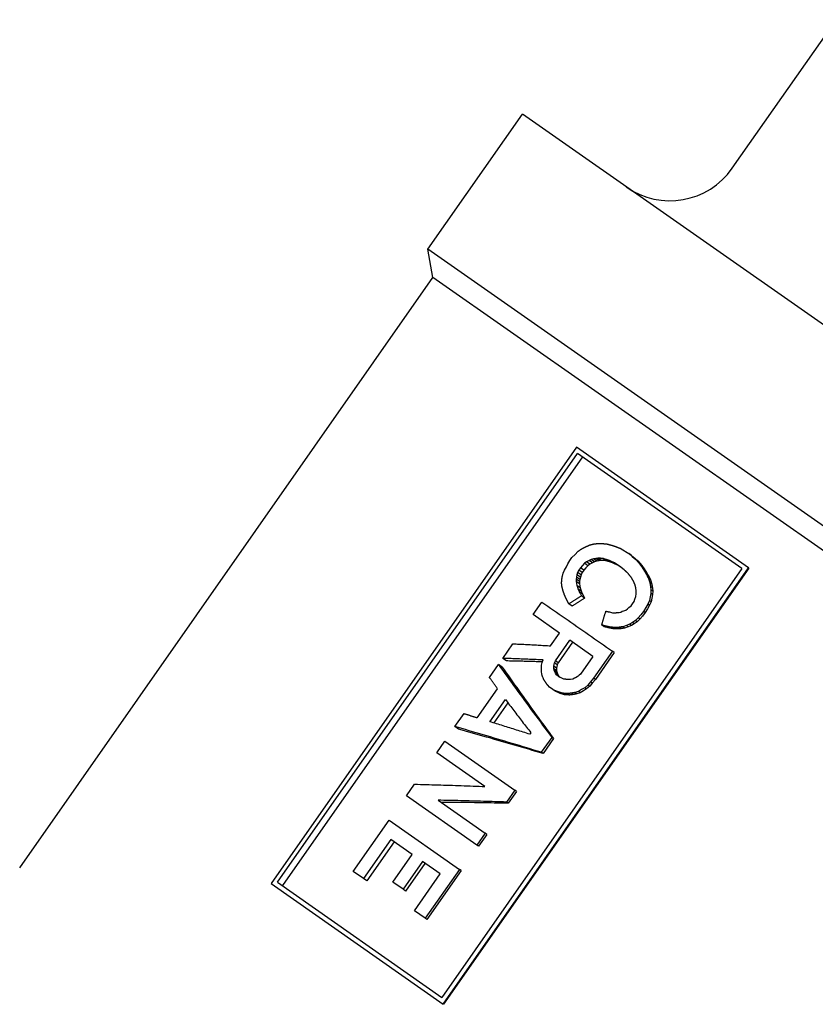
# Model space of a CAD drawing. Header units: millimetres. Extents: x 71 to 354, y -280 to 93.
# Tile 3 of 19: x 108 to 139, y -126 to -87. Entities that reach past the tile are written whole.
import ezdxf

# ---------------------------------------------------------------- set-up
doc = ezdxf.new("R2010")
doc.units = ezdxf.units.MM
doc.layers.add('Detail', color=2, linetype='Continuous')

msp = doc.modelspace()

# ---------------------------------------------------------------- linework, layer by layer
at = {"layer": 'Detail'}
for p, q in [((135.945, -92.968), (153.194, -68.333)), ((123.943, -96.161), (127.671, -90.836)), ((157.16, -111.485), (127.671, -90.836)), ((153.078, -116.562), (123.943, -96.161)), ((124.139, -97.275), (123.943, -96.161)), ((107.838, -120.556), (124.139, -97.275)), ((150.788, -115.935), (124.139, -97.275)), ((129.8, -103.971), (117.754, -121.175)), ((136.589, -108.725), (129.8, -103.971)), ((118.002, -121.117), (129.839, -104.212)), ((130.037, -104.351), (118.2, -121.256)), ((136.329, -108.756), (129.839, -104.212)), ((129.537, -108.441), (129.621, -108.321)), ((129.621, -108.321), (129.744, -108.193)), ((129.744, -108.193), (129.859, -108.078)), ((131.567, -107.972), (131.86, -108.159)), ((131.86, -108.159), (131.995, -108.271)), ((131.967, -108.235), (131.86, -108.159)), ((131.967, -108.235), (132.098, -108.343)), ((131.995, -108.271), (132.141, -108.391)), ((129.329, -108.811), (129.401, -108.683)), ((129.401, -108.683), (129.464, -108.568)), ((129.464, -108.568), (129.537, -108.441)), ((130.04, -108.632), (129.961, -108.719)), ((130.118, -108.545), (130.04, -108.632)), ((130.192, -108.489), (130.118, -108.545)), ((130.253, -108.639), (130.118, -108.545)), ((130.253, -108.639), (130.175, -108.727)), ((130.297, -108.438), (130.192, -108.489)), ((130.326, -108.583), (130.192, -108.489)), ((130.326, -108.583), (130.253, -108.639)), ((130.382, -108.391), (130.297, -108.438)), ((130.43, -108.531), (130.297, -108.438)), ((130.43, -108.531), (130.326, -108.583)), ((130.471, -108.364), (130.382, -108.391)), ((130.514, -108.483), (130.382, -108.391)), ((130.514, -108.483), (130.43, -108.531)), ((130.563, -108.356), (130.471, -108.364)), ((130.602, -108.455), (130.471, -108.364)), ((130.602, -108.455), (130.514, -108.483)), ((130.643, -108.341), (130.563, -108.356)), ((130.692, -108.447), (130.563, -108.356)), ((130.692, -108.447), (130.602, -108.455)), ((130.771, -108.43), (130.643, -108.341)), ((130.771, -108.43), (130.692, -108.447)), ((130.966, -108.443), (130.842, -108.356)), ((131.191, -108.511), (131.072, -108.428)), ((131.496, -108.653), (131.298, -108.532)), ((131.411, -108.611), (131.298, -108.532)), ((131.548, -108.695), (131.411, -108.611)), ((131.678, -108.799), (131.496, -108.653)), ((132.098, -108.343), (132.24, -108.461)), ((132.24, -108.461), (132.141, -108.391)), ((132.354, -108.595), (132.259, -108.528)), ((132.461, -108.74), (132.37, -108.677)), ((136.329, -108.756), (124.492, -125.661)), ((124.543, -125.929), (136.589, -108.725)), ((136.599, -108.732), (124.553, -125.936)), ((129.244, -109.055), (129.276, -108.935)), ((129.276, -108.935), (129.329, -108.811)), ((129.805, -109.091), (129.786, -109.167)), ((129.82, -108.995), (129.805, -109.091)), ((129.939, -109.185), (129.805, -109.091)), ((129.847, -108.907), (129.82, -108.995)), ((129.955, -109.09), (129.82, -108.995)), ((129.894, -108.815), (129.847, -108.907)), ((129.983, -109.002), (129.847, -108.907)), ((129.961, -108.719), (129.894, -108.815)), ((130.03, -108.91), (129.894, -108.815)), ((129.955, -109.09), (129.939, -109.185)), ((129.983, -109.002), (129.955, -109.09)), ((130.097, -108.814), (129.961, -108.719)), ((130.03, -108.91), (129.983, -109.002)), ((130.097, -108.814), (130.03, -108.91)), ((130.175, -108.727), (130.097, -108.814)), ((132.559, -108.898), (132.473, -108.837)), ((132.646, -109.048), (132.563, -108.99)), ((136.599, -108.732), (136.589, -108.725)), ((129.786, -109.167), (129.791, -109.26)), ((129.919, -109.261), (129.786, -109.167)), ((129.791, -109.26), (129.804, -109.341)), ((129.923, -109.352), (129.791, -109.26)), ((129.804, -109.341), (129.817, -109.421)), ((129.946, -109.512), (129.817, -109.421)), ((129.939, -109.185), (129.919, -109.261)), ((129.919, -109.261), (129.923, -109.352)), ((129.923, -109.352), (129.934, -109.432)), ((129.934, -109.432), (129.946, -109.512)), ((132.725, -109.21), (132.645, -109.155)), ((132.771, -109.368), (132.695, -109.315)), ((132.721, -109.458), (132.736, -109.593)), ((132.795, -109.509), (132.721, -109.458)), ((129.987, -109.647), (129.86, -109.558)), ((129.909, -109.664), (129.954, -109.749)), ((130.033, -109.751), (129.909, -109.664)), ((129.954, -109.749), (130, -109.834)), ((130.12, -109.918), (130, -109.834)), ((130.033, -109.751), (130.076, -109.834)), ((130.076, -109.834), (130.12, -109.918)), ((132.104, -109.953), (132.139, -109.852)), ((132.139, -109.852), (132.153, -109.755)), ((132.151, -109.629), (132.141, -109.515)), ((132.153, -109.755), (132.151, -109.629)), ((132.702, -109.872), (132.676, -110.014)), ((132.729, -109.731), (132.702, -109.872)), ((132.736, -109.593), (132.729, -109.731)), ((132.799, -109.78), (132.729, -109.731)), ((132.807, -109.643), (132.736, -109.593)), ((132.799, -109.78), (132.771, -109.92)), ((132.795, -109.509), (132.807, -109.643)), ((132.807, -109.643), (132.799, -109.78)), ((128.097, -110.57), (128.44, -110.08)), ((129.627, -110.233), (129.502, -110.145)), ((131.87, -110.288), (131.953, -110.221)), ((131.953, -110.221), (132.011, -110.137)), ((132.011, -110.137), (132.07, -110.054)), ((132.07, -110.054), (132.104, -109.953)), ((132.616, -110.151), (132.536, -110.291)), ((132.683, -110.197), (132.602, -110.337)), ((132.676, -110.014), (132.616, -110.151)), ((132.683, -110.197), (132.616, -110.151)), ((132.743, -110.061), (132.676, -110.014)), ((132.743, -110.061), (132.683, -110.197)), ((132.771, -109.92), (132.743, -110.061)), ((129.134, -111.296), (128.097, -110.57)), ((131.101, -110.463), (131.223, -110.495)), ((131.483, -110.48), (131.545, -110.47)), ((131.545, -110.47), (131.602, -110.439)), ((131.602, -110.439), (131.672, -110.417)), ((131.672, -110.417), (131.742, -110.394)), ((131.742, -110.394), (131.816, -110.34)), ((131.816, -110.34), (131.87, -110.288)), ((132.335, -110.578), (132.231, -110.701)), ((132.401, -110.624), (132.297, -110.747)), ((132.448, -110.443), (132.335, -110.578)), ((132.514, -110.489), (132.401, -110.624)), ((132.536, -110.291), (132.448, -110.443)), ((132.514, -110.489), (132.448, -110.443)), ((132.602, -110.337), (132.514, -110.489)), ((130.884, -111.042), (130.794, -110.979)), ((131.046, -111.084), (130.96, -111.023)), ((131.767, -111.001), (131.628, -111.046)), ((131.701, -111.097), (131.628, -111.046)), ((131.895, -110.947), (131.767, -111.001)), ((131.839, -111.051), (131.767, -111.001)), ((131.965, -110.996), (131.839, -111.051)), ((132.011, -110.886), (131.895, -110.947)), ((131.965, -110.996), (131.895, -110.947)), ((132.079, -110.934), (131.965, -110.996)), ((132.123, -110.803), (132.011, -110.886)), ((132.079, -110.934), (132.011, -110.886)), ((132.19, -110.85), (132.079, -110.934)), ((132.231, -110.701), (132.123, -110.803)), ((132.19, -110.85), (132.123, -110.803)), ((132.297, -110.747), (132.19, -110.85)), ((132.297, -110.747), (132.231, -110.701)), ((128.782, -111.799), (129.134, -111.296)), ((131.228, -111.122), (131.146, -111.065)), ((131.396, -111.133), (131.317, -111.078)), ((131.56, -111.123), (131.485, -111.07)), ((131.839, -111.051), (131.701, -111.097)), ((126.891, -112.293), (127.293, -111.719)), ((128.967, -112.392), (129.537, -111.578)), ((129.642, -111.652), (129.073, -112.466)), ((130.447, -112.216), (129.537, -111.578)), ((131.224, -112.01), (130.478, -113.075)), ((131.292, -112.058), (130.546, -113.123)), ((131.292, -112.058), (131.224, -112.01)), ((126.363, -113.047), (126.723, -112.532)), ((126.87, -112.635), (126.723, -112.532)), ((127.037, -112.396), (126.891, -112.293)), ((128.417, -112.648), (128.423, -112.563)), ((128.423, -112.563), (128.446, -112.454)), ((128.446, -112.454), (128.481, -112.354)), ((128.909, -112.601), (128.919, -112.537)), ((128.919, -112.537), (128.929, -112.472)), ((128.929, -112.472), (128.967, -112.392)), ((129.034, -112.546), (128.929, -112.472)), ((129.073, -112.466), (128.967, -112.392)), ((129.034, -112.546), (129.024, -112.61)), ((129.073, -112.466), (129.034, -112.546)), ((130.447, -112.216), (129.953, -112.922)), ((128.416, -112.826), (128.422, -112.741)), ((128.429, -112.907), (128.416, -112.826)), ((128.422, -112.741), (128.417, -112.648)), ((128.452, -112.976), (128.429, -112.907)), ((128.474, -113.045), (128.452, -112.976)), ((128.907, -112.706), (128.908, -112.654)), ((129.009, -112.778), (128.907, -112.706)), ((128.926, -112.755), (128.907, -112.706)), ((128.908, -112.654), (128.909, -112.601)), ((129.013, -112.674), (128.909, -112.601)), ((129.027, -112.826), (128.926, -112.755)), ((128.933, -112.795), (128.926, -112.755)), ((129.034, -112.866), (128.933, -112.795)), ((128.967, -112.873), (128.933, -112.795)), ((129.067, -112.943), (128.967, -112.873)), ((129.01, -112.939), (128.967, -112.873)), ((129.011, -112.726), (129.009, -112.778)), ((129.009, -112.778), (129.027, -112.826)), ((129.108, -113.007), (129.01, -112.939)), ((129.086, -113.01), (129.01, -112.939)), ((129.013, -112.674), (129.011, -112.726)), ((129.024, -112.61), (129.013, -112.674)), ((129.027, -112.826), (129.034, -112.866)), ((129.034, -112.866), (129.067, -112.943)), ((129.067, -112.943), (129.108, -113.007)), ((129.908, -112.962), (129.863, -113.001)), ((129.953, -112.922), (129.908, -112.962)), ((128.74, -113.427), (128.665, -113.357)), ((129.19, -113.064), (129.086, -113.01)), ((129.108, -113.007), (129.142, -113.039)), ((129.303, -113.108), (129.19, -113.064)), ((129.559, -113.127), (129.433, -113.128)), ((129.661, -113.109), (129.559, -113.127)), ((129.719, -113.078), (129.661, -113.109)), ((129.767, -113.059), (129.719, -113.078)), ((129.825, -113.028), (129.767, -113.059)), ((129.863, -113.001), (129.825, -113.028)), ((130.252, -113.345), (130.124, -113.451)), ((130.357, -113.222), (130.252, -113.345)), ((130.321, -113.394), (130.252, -113.345)), ((130.425, -113.27), (130.321, -113.394)), ((130.478, -113.075), (130.357, -113.222)), ((130.425, -113.27), (130.357, -113.222)), ((130.546, -113.123), (130.425, -113.27)), ((130.546, -113.123), (130.478, -113.075)), ((125.886, -114.638), (126.69, -113.489)), ((128.872, -113.519), (128.74, -113.427)), ((129.045, -113.605), (128.872, -113.519)), ((128.964, -113.584), (128.872, -113.519)), ((129.133, -113.667), (128.964, -113.584)), ((129.133, -113.667), (129.045, -113.605)), ((129.318, -113.725), (129.234, -113.667)), ((129.518, -113.74), (129.438, -113.684)), ((129.67, -113.722), (129.593, -113.668)), ((129.876, -113.599), (129.737, -113.644)), ((129.811, -113.696), (129.737, -113.644)), ((129.948, -113.65), (129.811, -113.696)), ((130, -113.525), (129.876, -113.599)), ((129.948, -113.65), (129.876, -113.599)), ((130.071, -113.575), (129.948, -113.65)), ((130.124, -113.451), (130, -113.525)), ((130.194, -113.5), (130.071, -113.575)), ((130.194, -113.5), (130.124, -113.451)), ((130.321, -113.394), (130.194, -113.5)), ((126.387, -114.793), (126.999, -113.919)), ((127.094, -114.045), (126.538, -114.839)), ((125.006, -114.985), (125.366, -114.47)), ((125.152, -115.087), (125.006, -114.985)), ((127.999, -115.226), (127.957, -115.286)), ((124.286, -116.013), (124.604, -115.559)), ((124.604, -115.559), (127.366, -117.493)), ((128.824, -115.411), (128.413, -115.997)), ((128.892, -115.459), (128.482, -116.045)), ((128.892, -115.459), (128.824, -115.411)), ((126.191, -117.348), (124.286, -116.013)), ((128.482, -116.045), (128.413, -115.997)), ((123.096, -117.712), (123.414, -117.258)), ((127.366, -117.493), (127.039, -117.96)), ((127.434, -117.541), (127.108, -118.008)), ((127.434, -117.541), (127.366, -117.493)), ((125.871, -119.655), (123.096, -117.712)), ((124.342, -117.889), (126.197, -119.188)), ((127.108, -118.008), (127.039, -117.96)), ((120.99, -120.695), (122.406, -118.673)), ((122.406, -118.673), (125.18, -120.616)), ((126.197, -119.188), (125.871, -119.655)), ((126.266, -119.236), (126.197, -119.188)), ((122.475, -119.435), (121.395, -120.978)), ((122.611, -119.53), (121.53, -121.073)), ((123.32, -120.027), (122.475, -119.435)), ((126.266, -119.236), (125.939, -119.703)), ((125.939, -119.703), (125.871, -119.655)), ((122.558, -121.115), (123.32, -120.027)), ((123.725, -120.31), (122.962, -121.398)), ((124.421, -120.797), (123.725, -120.31)), ((121.395, -120.978), (120.99, -120.695)), ((123.825, -120.38), (123.062, -121.468)), ((125.18, -120.616), (123.831, -122.542)), ((125.248, -120.664), (123.899, -122.59)), ((125.248, -120.664), (125.18, -120.616)), ((118.002, -121.117), (124.492, -125.661)), ((121.53, -121.073), (121.395, -120.978)), ((122.962, -121.398), (122.558, -121.115)), ((123.407, -122.245), (124.421, -120.797)), ((117.754, -121.175), (124.543, -125.929)), ((123.062, -121.468), (122.962, -121.398)), ((123.831, -122.542), (123.407, -122.245)), ((123.899, -122.59), (123.831, -122.542)), ((124.553, -125.936), (124.543, -125.929))]:
    msp.add_line(p, q, dxfattribs=at)
at = {"layer": 'Detail', "flags": 128}
for points in [[(129.997, -107.979), (130.004, -107.975), (130.011, -107.972), (130.017, -107.968), (130.024, -107.965), (130.031, -107.961), (130.038, -107.958), (130.044, -107.954), (130.051, -107.951), (130.058, -107.947), (130.065, -107.944), (130.071, -107.94), (130.078, -107.937), (130.085, -107.933), (130.091, -107.93), (130.098, -107.926), (130.105, -107.923), (130.112, -107.919), (130.118, -107.916), (130.125, -107.912), (130.132, -107.909), (130.138, -107.905), (130.145, -107.902), (130.152, -107.899), (130.159, -107.895)], [(130.159, -107.895), (130.166, -107.892), (130.173, -107.889), (130.18, -107.886), (130.187, -107.882), (130.195, -107.879), (130.202, -107.876), (130.209, -107.873), (130.216, -107.87), (130.224, -107.867), (130.231, -107.864), (130.238, -107.861), (130.245, -107.857), (130.252, -107.854), (130.26, -107.851), (130.267, -107.848), (130.274, -107.845), (130.281, -107.842), (130.288, -107.839), (130.296, -107.836), (130.303, -107.832), (130.31, -107.829), (130.317, -107.826), (130.325, -107.823), (130.332, -107.82)], [(130.332, -107.82), (130.339, -107.818), (130.346, -107.816), (130.353, -107.815), (130.36, -107.813), (130.367, -107.811), (130.374, -107.809), (130.381, -107.808), (130.388, -107.806), (130.395, -107.804), (130.402, -107.802), (130.409, -107.8), (130.416, -107.799), (130.423, -107.797), (130.43, -107.795), (130.437, -107.793), (130.444, -107.792), (130.451, -107.79), (130.458, -107.788), (130.465, -107.786), (130.472, -107.785), (130.479, -107.783), (130.486, -107.781), (130.493, -107.779), (130.5, -107.778)], [(130.5, -107.778), (130.508, -107.777), (130.517, -107.776), (130.525, -107.775), (130.534, -107.774), (130.542, -107.774), (130.551, -107.773), (130.559, -107.772), (130.568, -107.771), (130.576, -107.771), (130.584, -107.77), (130.593, -107.769), (130.601, -107.768), (130.61, -107.768), (130.618, -107.767), (130.627, -107.766), (130.635, -107.765), (130.644, -107.764), (130.652, -107.764), (130.661, -107.763), (130.669, -107.762), (130.677, -107.761), (130.686, -107.761), (130.694, -107.76), (130.703, -107.759)], [(130.703, -107.759), (130.715, -107.76), (130.726, -107.761), (130.738, -107.761), (130.75, -107.762), (130.762, -107.763), (130.773, -107.764), (130.785, -107.765), (130.797, -107.765), (130.809, -107.766), (130.82, -107.767), (130.832, -107.768), (130.844, -107.769), (130.855, -107.769), (130.867, -107.77), (130.879, -107.771), (130.891, -107.772), (130.902, -107.773), (130.914, -107.773), (130.926, -107.774), (130.938, -107.775), (130.95, -107.776), (130.961, -107.777), (130.973, -107.777), (130.985, -107.778)], [(130.985, -107.778), (130.997, -107.782), (131.009, -107.785), (131.021, -107.788), (131.034, -107.792), (131.046, -107.795), (131.058, -107.798), (131.07, -107.802), (131.082, -107.805), (131.095, -107.808), (131.107, -107.812), (131.119, -107.815), (131.131, -107.818), (131.143, -107.822), (131.156, -107.825), (131.168, -107.828), (131.18, -107.832), (131.192, -107.835), (131.204, -107.838), (131.217, -107.842), (131.229, -107.845), (131.241, -107.848), (131.253, -107.852), (131.266, -107.855), (131.278, -107.858)], [(131.278, -107.858), (131.29, -107.863), (131.302, -107.868), (131.314, -107.873), (131.326, -107.877), (131.338, -107.882), (131.35, -107.887), (131.362, -107.891), (131.374, -107.896), (131.386, -107.901), (131.398, -107.906), (131.41, -107.91), (131.422, -107.915), (131.434, -107.92), (131.446, -107.925), (131.459, -107.929), (131.471, -107.934), (131.483, -107.939), (131.495, -107.944), (131.507, -107.948), (131.519, -107.953), (131.531, -107.958), (131.543, -107.963), (131.555, -107.967), (131.567, -107.972)], [(129.859, -108.078), (129.865, -108.073), (129.871, -108.069), (129.876, -108.065), (129.882, -108.061), (129.888, -108.057), (129.894, -108.053), (129.899, -108.049), (129.905, -108.045), (129.911, -108.04), (129.917, -108.036), (129.922, -108.032), (129.928, -108.028), (129.934, -108.024), (129.94, -108.02), (129.946, -108.016), (129.951, -108.012), (129.957, -108.007), (129.963, -108.003), (129.969, -107.999), (129.974, -107.995), (129.98, -107.991), (129.986, -107.987), (129.992, -107.983), (129.997, -107.979)], [(130.842, -108.356), (130.834, -108.355), (130.825, -108.355), (130.817, -108.354), (130.809, -108.353), (130.8, -108.353), (130.792, -108.352), (130.784, -108.352), (130.776, -108.351), (130.767, -108.35), (130.759, -108.35), (130.751, -108.349), (130.742, -108.348), (130.734, -108.348), (130.726, -108.347), (130.718, -108.346), (130.709, -108.346), (130.701, -108.345), (130.693, -108.345), (130.684, -108.344), (130.676, -108.343), (130.668, -108.343), (130.66, -108.342), (130.651, -108.341), (130.643, -108.341)], [(130.966, -108.443), (130.958, -108.442), (130.95, -108.442), (130.941, -108.441), (130.933, -108.441), (130.925, -108.44), (130.917, -108.44), (130.909, -108.439), (130.901, -108.439), (130.893, -108.438), (130.885, -108.438), (130.876, -108.437), (130.868, -108.437), (130.86, -108.436), (130.852, -108.435), (130.844, -108.435), (130.836, -108.434), (130.828, -108.434), (130.82, -108.433), (130.811, -108.433), (130.803, -108.432), (130.795, -108.432), (130.787, -108.431), (130.779, -108.431), (130.771, -108.43)], [(131.072, -108.428), (131.063, -108.425), (131.053, -108.422), (131.043, -108.419), (131.034, -108.416), (131.024, -108.413), (131.015, -108.41), (131.005, -108.407), (130.995, -108.404), (130.986, -108.401), (130.976, -108.398), (130.967, -108.395), (130.957, -108.392), (130.947, -108.389), (130.938, -108.386), (130.928, -108.383), (130.919, -108.38), (130.909, -108.377), (130.899, -108.374), (130.89, -108.371), (130.88, -108.368), (130.871, -108.365), (130.861, -108.362), (130.852, -108.359), (130.842, -108.356)], [(131.191, -108.511), (131.181, -108.508), (131.172, -108.505), (131.163, -108.503), (131.153, -108.5), (131.144, -108.497), (131.134, -108.494), (131.125, -108.491), (131.116, -108.488), (131.106, -108.485), (131.097, -108.483), (131.088, -108.48), (131.078, -108.477), (131.069, -108.474), (131.059, -108.471), (131.05, -108.468), (131.041, -108.465), (131.031, -108.463), (131.022, -108.46), (131.013, -108.457), (131.003, -108.454), (130.994, -108.451), (130.985, -108.448), (130.975, -108.446), (130.966, -108.443)], [(131.298, -108.532), (131.289, -108.528), (131.279, -108.524), (131.27, -108.519), (131.261, -108.515), (131.251, -108.511), (131.242, -108.506), (131.232, -108.502), (131.223, -108.498), (131.213, -108.493), (131.204, -108.489), (131.195, -108.485), (131.185, -108.48), (131.176, -108.476), (131.166, -108.471), (131.157, -108.467), (131.147, -108.463), (131.138, -108.458), (131.129, -108.454), (131.119, -108.45), (131.11, -108.445), (131.1, -108.441), (131.091, -108.437), (131.082, -108.432), (131.072, -108.428)], [(131.411, -108.611), (131.402, -108.607), (131.393, -108.603), (131.384, -108.599), (131.374, -108.595), (131.365, -108.591), (131.356, -108.586), (131.347, -108.582), (131.338, -108.578), (131.328, -108.574), (131.319, -108.57), (131.31, -108.565), (131.301, -108.561), (131.292, -108.557), (131.283, -108.553), (131.273, -108.549), (131.264, -108.544), (131.255, -108.54), (131.246, -108.536), (131.237, -108.532), (131.227, -108.528), (131.218, -108.524), (131.209, -108.519), (131.2, -108.515), (131.191, -108.511)], [(132.141, -108.391), (132.146, -108.397), (132.151, -108.403), (132.156, -108.409), (132.161, -108.414), (132.166, -108.42), (132.171, -108.426), (132.176, -108.431), (132.181, -108.437), (132.186, -108.443), (132.19, -108.448), (132.195, -108.454), (132.2, -108.46), (132.205, -108.466), (132.21, -108.471), (132.215, -108.477), (132.22, -108.483), (132.225, -108.488), (132.23, -108.494), (132.235, -108.5), (132.24, -108.505), (132.245, -108.511), (132.25, -108.517), (132.255, -108.523), (132.259, -108.528)], [(132.24, -108.461), (132.245, -108.466), (132.25, -108.472), (132.254, -108.477), (132.259, -108.483), (132.264, -108.489), (132.269, -108.494), (132.273, -108.5), (132.278, -108.505), (132.283, -108.511), (132.288, -108.516), (132.292, -108.522), (132.297, -108.528), (132.302, -108.533), (132.307, -108.539), (132.311, -108.544), (132.316, -108.55), (132.321, -108.556), (132.326, -108.561), (132.33, -108.567), (132.335, -108.572), (132.34, -108.578), (132.345, -108.583), (132.349, -108.589), (132.354, -108.595)], [(132.259, -108.528), (132.264, -108.534), (132.269, -108.541), (132.273, -108.547), (132.278, -108.553), (132.282, -108.559), (132.287, -108.565), (132.292, -108.572), (132.296, -108.578), (132.301, -108.584), (132.306, -108.59), (132.31, -108.596), (132.315, -108.602), (132.319, -108.609), (132.324, -108.615), (132.329, -108.621), (132.333, -108.627), (132.338, -108.633), (132.342, -108.64), (132.347, -108.646), (132.352, -108.652), (132.356, -108.658), (132.361, -108.664), (132.365, -108.67), (132.37, -108.677)], [(132.354, -108.595), (132.359, -108.601), (132.363, -108.607), (132.367, -108.613), (132.372, -108.619), (132.376, -108.625), (132.381, -108.631), (132.385, -108.637), (132.39, -108.643), (132.394, -108.649), (132.399, -108.655), (132.403, -108.661), (132.407, -108.667), (132.412, -108.673), (132.416, -108.679), (132.421, -108.686), (132.425, -108.692), (132.43, -108.698), (132.434, -108.704), (132.439, -108.71), (132.443, -108.716), (132.447, -108.722), (132.452, -108.728), (132.456, -108.734), (132.461, -108.74)], [(132.37, -108.677), (132.374, -108.683), (132.379, -108.69), (132.383, -108.697), (132.387, -108.703), (132.391, -108.71), (132.396, -108.717), (132.4, -108.724), (132.404, -108.73), (132.408, -108.737), (132.413, -108.744), (132.417, -108.75), (132.421, -108.757), (132.426, -108.764), (132.43, -108.77), (132.434, -108.777), (132.438, -108.784), (132.443, -108.791), (132.447, -108.797), (132.451, -108.804), (132.455, -108.811), (132.46, -108.817), (132.464, -108.824), (132.468, -108.831), (132.473, -108.837)], [(129.223, -109.183), (129.224, -109.178), (129.224, -109.173), (129.225, -109.167), (129.226, -109.162), (129.227, -109.157), (129.228, -109.151), (129.229, -109.146), (129.23, -109.141), (129.231, -109.135), (129.231, -109.13), (129.232, -109.124), (129.233, -109.119), (129.234, -109.114), (129.235, -109.108), (129.236, -109.103), (129.237, -109.098), (129.238, -109.092), (129.238, -109.087), (129.239, -109.082), (129.24, -109.076), (129.241, -109.071), (129.242, -109.066), (129.243, -109.06), (129.244, -109.055)], [(131.841, -108.948), (131.834, -108.942), (131.827, -108.935), (131.82, -108.929), (131.814, -108.923), (131.807, -108.917), (131.8, -108.911), (131.793, -108.904), (131.787, -108.898), (131.78, -108.892), (131.773, -108.886), (131.766, -108.879), (131.759, -108.873), (131.753, -108.867), (131.746, -108.861), (131.739, -108.855), (131.732, -108.848), (131.726, -108.842), (131.719, -108.836), (131.712, -108.83), (131.705, -108.823), (131.699, -108.817), (131.692, -108.811), (131.685, -108.805), (131.678, -108.799)], [(131.963, -109.105), (131.957, -109.098), (131.952, -109.092), (131.947, -109.085), (131.942, -109.079), (131.937, -109.072), (131.932, -109.066), (131.927, -109.059), (131.922, -109.053), (131.917, -109.046), (131.912, -109.039), (131.907, -109.033), (131.902, -109.026), (131.896, -109.02), (131.891, -109.013), (131.886, -109.007), (131.881, -109), (131.876, -108.994), (131.871, -108.987), (131.866, -108.981), (131.861, -108.974), (131.856, -108.968), (131.851, -108.961), (131.846, -108.954), (131.841, -108.948)], [(132.053, -109.257), (132.049, -109.251), (132.045, -109.245), (132.042, -109.238), (132.038, -109.232), (132.034, -109.226), (132.03, -109.219), (132.027, -109.213), (132.023, -109.206), (132.019, -109.2), (132.015, -109.194), (132.012, -109.187), (132.008, -109.181), (132.004, -109.175), (132, -109.168), (131.996, -109.162), (131.993, -109.156), (131.989, -109.149), (131.985, -109.143), (131.981, -109.137), (131.978, -109.13), (131.974, -109.124), (131.97, -109.118), (131.966, -109.111), (131.963, -109.105)], [(132.461, -108.74), (132.465, -108.747), (132.469, -108.753), (132.473, -108.76), (132.477, -108.766), (132.481, -108.773), (132.485, -108.78), (132.489, -108.786), (132.493, -108.793), (132.498, -108.799), (132.502, -108.806), (132.506, -108.812), (132.51, -108.819), (132.514, -108.826), (132.518, -108.832), (132.522, -108.839), (132.526, -108.845), (132.53, -108.852), (132.534, -108.859), (132.539, -108.865), (132.543, -108.872), (132.547, -108.878), (132.551, -108.885), (132.555, -108.891), (132.559, -108.898)], [(132.473, -108.837), (132.476, -108.844), (132.48, -108.85), (132.484, -108.856), (132.488, -108.863), (132.491, -108.869), (132.495, -108.876), (132.499, -108.882), (132.503, -108.888), (132.506, -108.895), (132.51, -108.901), (132.514, -108.907), (132.518, -108.914), (132.521, -108.92), (132.525, -108.926), (132.529, -108.933), (132.533, -108.939), (132.536, -108.945), (132.54, -108.952), (132.544, -108.958), (132.548, -108.964), (132.552, -108.971), (132.555, -108.977), (132.559, -108.983), (132.563, -108.99)], [(132.559, -108.898), (132.563, -108.904), (132.566, -108.911), (132.57, -108.917), (132.574, -108.923), (132.577, -108.929), (132.581, -108.936), (132.584, -108.942), (132.588, -108.948), (132.592, -108.954), (132.595, -108.96), (132.599, -108.967), (132.602, -108.973), (132.606, -108.979), (132.61, -108.985), (132.613, -108.992), (132.617, -108.998), (132.62, -109.004), (132.624, -109.01), (132.628, -109.017), (132.631, -109.023), (132.635, -109.029), (132.639, -109.035), (132.642, -109.042), (132.646, -109.048)], [(132.563, -108.99), (132.566, -108.997), (132.57, -109.004), (132.573, -109.01), (132.577, -109.017), (132.58, -109.024), (132.583, -109.031), (132.587, -109.038), (132.59, -109.045), (132.594, -109.052), (132.597, -109.059), (132.601, -109.066), (132.604, -109.072), (132.608, -109.079), (132.611, -109.086), (132.614, -109.093), (132.618, -109.1), (132.621, -109.107), (132.625, -109.114), (132.628, -109.121), (132.632, -109.127), (132.635, -109.134), (132.639, -109.141), (132.642, -109.148), (132.645, -109.155)], [(132.646, -109.048), (132.649, -109.055), (132.652, -109.061), (132.656, -109.068), (132.659, -109.075), (132.662, -109.082), (132.665, -109.088), (132.669, -109.095), (132.672, -109.102), (132.675, -109.109), (132.679, -109.116), (132.682, -109.122), (132.685, -109.129), (132.688, -109.136), (132.692, -109.143), (132.695, -109.149), (132.698, -109.156), (132.702, -109.163), (132.705, -109.17), (132.708, -109.177), (132.711, -109.183), (132.715, -109.19), (132.718, -109.197), (132.721, -109.204), (132.725, -109.21)], [(129.213, -109.319), (129.214, -109.314), (129.214, -109.308), (129.215, -109.302), (129.215, -109.297), (129.215, -109.291), (129.216, -109.285), (129.216, -109.28), (129.217, -109.274), (129.217, -109.268), (129.217, -109.263), (129.218, -109.257), (129.218, -109.251), (129.218, -109.246), (129.219, -109.24), (129.219, -109.234), (129.22, -109.229), (129.22, -109.223), (129.22, -109.217), (129.221, -109.212), (129.221, -109.206), (129.222, -109.2), (129.222, -109.195), (129.222, -109.189), (129.223, -109.183)], [(129.221, -109.431), (129.221, -109.427), (129.22, -109.422), (129.22, -109.417), (129.22, -109.413), (129.22, -109.408), (129.219, -109.403), (129.219, -109.399), (129.219, -109.394), (129.218, -109.389), (129.218, -109.385), (129.218, -109.38), (129.217, -109.375), (129.217, -109.371), (129.217, -109.366), (129.216, -109.361), (129.216, -109.357), (129.216, -109.352), (129.215, -109.347), (129.215, -109.343), (129.215, -109.338), (129.214, -109.333), (129.214, -109.329), (129.214, -109.324), (129.213, -109.319)], [(129.276, -109.649), (129.274, -109.64), (129.272, -109.631), (129.269, -109.622), (129.267, -109.612), (129.265, -109.603), (129.262, -109.594), (129.26, -109.585), (129.258, -109.576), (129.255, -109.567), (129.253, -109.558), (129.251, -109.549), (129.249, -109.54), (129.246, -109.531), (129.244, -109.522), (129.242, -109.513), (129.239, -109.504), (129.237, -109.495), (129.235, -109.486), (129.233, -109.477), (129.23, -109.468), (129.228, -109.458), (129.226, -109.449), (129.223, -109.44), (129.221, -109.431)], [(129.817, -109.421), (129.819, -109.427), (129.821, -109.433), (129.823, -109.438), (129.824, -109.444), (129.826, -109.45), (129.828, -109.456), (129.83, -109.461), (129.832, -109.467), (129.833, -109.473), (129.835, -109.478), (129.837, -109.484), (129.839, -109.49), (129.841, -109.496), (129.842, -109.501), (129.844, -109.507), (129.846, -109.513), (129.848, -109.518), (129.85, -109.524), (129.851, -109.53), (129.853, -109.536), (129.855, -109.541), (129.857, -109.547), (129.859, -109.553), (129.86, -109.558)], [(132.107, -109.384), (132.105, -109.379), (132.103, -109.374), (132.1, -109.368), (132.098, -109.363), (132.096, -109.358), (132.094, -109.353), (132.091, -109.347), (132.089, -109.342), (132.087, -109.337), (132.085, -109.331), (132.082, -109.326), (132.08, -109.321), (132.078, -109.316), (132.076, -109.31), (132.073, -109.305), (132.071, -109.3), (132.069, -109.294), (132.067, -109.289), (132.064, -109.284), (132.062, -109.278), (132.06, -109.273), (132.057, -109.268), (132.055, -109.263), (132.053, -109.257)], [(132.141, -109.515), (132.14, -109.51), (132.139, -109.504), (132.137, -109.499), (132.136, -109.493), (132.134, -109.488), (132.133, -109.482), (132.131, -109.477), (132.13, -109.471), (132.129, -109.466), (132.127, -109.461), (132.126, -109.455), (132.124, -109.45), (132.123, -109.444), (132.121, -109.439), (132.12, -109.433), (132.119, -109.428), (132.117, -109.422), (132.116, -109.417), (132.114, -109.412), (132.113, -109.406), (132.111, -109.401), (132.11, -109.395), (132.109, -109.39), (132.107, -109.384)], [(132.645, -109.155), (132.648, -109.162), (132.65, -109.168), (132.652, -109.175), (132.654, -109.182), (132.656, -109.188), (132.658, -109.195), (132.66, -109.202), (132.662, -109.208), (132.664, -109.215), (132.666, -109.222), (132.668, -109.228), (132.67, -109.235), (132.672, -109.242), (132.674, -109.248), (132.677, -109.255), (132.679, -109.261), (132.681, -109.268), (132.683, -109.275), (132.685, -109.281), (132.687, -109.288), (132.689, -109.295), (132.691, -109.301), (132.693, -109.308), (132.695, -109.315)], [(132.695, -109.315), (132.696, -109.321), (132.697, -109.327), (132.698, -109.333), (132.7, -109.339), (132.701, -109.345), (132.702, -109.351), (132.703, -109.357), (132.704, -109.362), (132.705, -109.368), (132.706, -109.374), (132.707, -109.38), (132.708, -109.386), (132.709, -109.392), (132.71, -109.398), (132.712, -109.404), (132.713, -109.41), (132.714, -109.416), (132.715, -109.422), (132.716, -109.428), (132.717, -109.434), (132.718, -109.44), (132.719, -109.446), (132.72, -109.452), (132.721, -109.458)], [(132.725, -109.21), (132.726, -109.217), (132.728, -109.224), (132.73, -109.23), (132.732, -109.237), (132.734, -109.243), (132.736, -109.25), (132.738, -109.256), (132.74, -109.263), (132.742, -109.269), (132.744, -109.276), (132.746, -109.283), (132.748, -109.289), (132.75, -109.296), (132.752, -109.302), (132.754, -109.309), (132.756, -109.315), (132.758, -109.322), (132.76, -109.329), (132.762, -109.335), (132.763, -109.342), (132.765, -109.348), (132.767, -109.355), (132.769, -109.361), (132.771, -109.368)], [(132.771, -109.368), (132.772, -109.374), (132.773, -109.38), (132.774, -109.386), (132.775, -109.392), (132.776, -109.397), (132.777, -109.403), (132.778, -109.409), (132.779, -109.415), (132.78, -109.421), (132.781, -109.427), (132.782, -109.433), (132.783, -109.439), (132.784, -109.445), (132.785, -109.451), (132.786, -109.456), (132.787, -109.462), (132.788, -109.468), (132.789, -109.474), (132.79, -109.48), (132.791, -109.486), (132.792, -109.492), (132.793, -109.498), (132.794, -109.504), (132.795, -109.509)], [(129.348, -109.842), (129.345, -109.834), (129.342, -109.826), (129.339, -109.818), (129.336, -109.81), (129.333, -109.802), (129.33, -109.793), (129.327, -109.785), (129.324, -109.777), (129.321, -109.769), (129.318, -109.761), (129.315, -109.753), (129.312, -109.745), (129.309, -109.737), (129.306, -109.729), (129.303, -109.721), (129.3, -109.713), (129.297, -109.705), (129.294, -109.697), (129.291, -109.689), (129.288, -109.681), (129.285, -109.673), (129.282, -109.665), (129.279, -109.657), (129.276, -109.649)], [(129.427, -110.003), (129.424, -109.997), (129.42, -109.99), (129.417, -109.983), (129.414, -109.976), (129.41, -109.97), (129.407, -109.963), (129.404, -109.956), (129.401, -109.949), (129.397, -109.943), (129.394, -109.936), (129.391, -109.929), (129.388, -109.922), (129.384, -109.916), (129.381, -109.909), (129.378, -109.902), (129.374, -109.896), (129.371, -109.889), (129.368, -109.882), (129.365, -109.875), (129.361, -109.869), (129.358, -109.862), (129.355, -109.855), (129.352, -109.848), (129.348, -109.842)], [(130, -109.834), (129.979, -109.847), (129.958, -109.86), (129.938, -109.873), (129.917, -109.886), (129.896, -109.899), (129.875, -109.912), (129.855, -109.925), (129.834, -109.938), (129.813, -109.951), (129.792, -109.964), (129.772, -109.977), (129.751, -109.99), (129.73, -110.002), (129.709, -110.015), (129.689, -110.028), (129.668, -110.041), (129.647, -110.054), (129.626, -110.067), (129.606, -110.08), (129.585, -110.093), (129.564, -110.106), (129.543, -110.119), (129.523, -110.132), (129.502, -110.145)], [(129.86, -109.558), (129.863, -109.563), (129.865, -109.567), (129.867, -109.572), (129.869, -109.576), (129.871, -109.58), (129.873, -109.585), (129.875, -109.589), (129.877, -109.594), (129.879, -109.598), (129.881, -109.602), (129.883, -109.607), (129.885, -109.611), (129.887, -109.615), (129.889, -109.62), (129.891, -109.624), (129.893, -109.629), (129.895, -109.633), (129.897, -109.637), (129.899, -109.642), (129.901, -109.646), (129.903, -109.651), (129.905, -109.655), (129.907, -109.659), (129.909, -109.664)], [(129.946, -109.512), (129.948, -109.517), (129.95, -109.523), (129.951, -109.529), (129.953, -109.534), (129.955, -109.54), (129.956, -109.546), (129.958, -109.551), (129.96, -109.557), (129.962, -109.562), (129.963, -109.568), (129.965, -109.574), (129.967, -109.579), (129.968, -109.585), (129.97, -109.591), (129.972, -109.596), (129.973, -109.602), (129.975, -109.608), (129.977, -109.613), (129.979, -109.619), (129.98, -109.624), (129.982, -109.63), (129.984, -109.636), (129.985, -109.641), (129.987, -109.647)], [(129.987, -109.647), (129.989, -109.651), (129.991, -109.656), (129.993, -109.66), (129.995, -109.664), (129.997, -109.669), (129.999, -109.673), (130, -109.677), (130.002, -109.682), (130.004, -109.686), (130.006, -109.69), (130.008, -109.695), (130.01, -109.699), (130.012, -109.703), (130.014, -109.708), (130.016, -109.712), (130.018, -109.716), (130.02, -109.721), (130.022, -109.725), (130.024, -109.729), (130.025, -109.734), (130.027, -109.738), (130.029, -109.742), (130.031, -109.746), (130.033, -109.751)], [(128.44, -110.08), (128.553, -110.158), (128.666, -110.236), (128.779, -110.315), (128.893, -110.393), (129.007, -110.473), (129.121, -110.552), (129.236, -110.631), (129.351, -110.711), (129.466, -110.791), (129.581, -110.871), (129.697, -110.951), (129.813, -111.032), (129.93, -111.112), (130.046, -111.193), (130.163, -111.274), (130.28, -111.355), (130.397, -111.437), (130.515, -111.518), (130.632, -111.6), (130.75, -111.682), (130.868, -111.764), (130.987, -111.846), (131.105, -111.928), (131.224, -112.01)], [(129.502, -110.145), (129.499, -110.139), (129.496, -110.133), (129.492, -110.127), (129.489, -110.121), (129.486, -110.115), (129.483, -110.11), (129.48, -110.104), (129.477, -110.098), (129.474, -110.092), (129.471, -110.086), (129.467, -110.08), (129.464, -110.074), (129.461, -110.068), (129.458, -110.062), (129.455, -110.056), (129.452, -110.051), (129.449, -110.045), (129.446, -110.039), (129.442, -110.033), (129.439, -110.027), (129.436, -110.021), (129.433, -110.015), (129.43, -110.009), (129.427, -110.003)], [(130.12, -109.918), (130.1, -109.931), (130.079, -109.945), (130.059, -109.958), (130.038, -109.971), (130.017, -109.984), (129.997, -109.997), (129.976, -110.01), (129.956, -110.023), (129.935, -110.036), (129.915, -110.049), (129.894, -110.062), (129.874, -110.076), (129.853, -110.089), (129.833, -110.102), (129.812, -110.115), (129.792, -110.128), (129.771, -110.141), (129.751, -110.154), (129.73, -110.167), (129.71, -110.18), (129.689, -110.194), (129.668, -110.207), (129.648, -110.22), (129.627, -110.233)], [(130.794, -110.979), (130.801, -110.956), (130.808, -110.934), (130.815, -110.911), (130.822, -110.888), (130.828, -110.866), (130.835, -110.843), (130.842, -110.82), (130.849, -110.798), (130.856, -110.775), (130.863, -110.752), (130.87, -110.73), (130.877, -110.707), (130.884, -110.685), (130.891, -110.662), (130.898, -110.639), (130.905, -110.617), (130.911, -110.594), (130.918, -110.571), (130.925, -110.549), (130.932, -110.526), (130.939, -110.503), (130.946, -110.481), (130.953, -110.458), (130.96, -110.435)], [(130.96, -110.435), (130.966, -110.437), (130.972, -110.438), (130.978, -110.439), (130.983, -110.44), (130.989, -110.441), (130.995, -110.442), (131.001, -110.443), (131.007, -110.445), (131.013, -110.446), (131.019, -110.447), (131.025, -110.448), (131.03, -110.449), (131.036, -110.45), (131.042, -110.451), (131.048, -110.453), (131.054, -110.454), (131.06, -110.455), (131.066, -110.456), (131.072, -110.457), (131.078, -110.458), (131.083, -110.459), (131.089, -110.461), (131.095, -110.462), (131.101, -110.463)], [(131.223, -110.495), (131.228, -110.495), (131.233, -110.494), (131.238, -110.494), (131.244, -110.494), (131.249, -110.494), (131.254, -110.494), (131.259, -110.494), (131.264, -110.494), (131.27, -110.494), (131.275, -110.494), (131.28, -110.494), (131.285, -110.494), (131.291, -110.494), (131.296, -110.494), (131.301, -110.494), (131.306, -110.494), (131.312, -110.494), (131.317, -110.494), (131.322, -110.494), (131.327, -110.494), (131.333, -110.494), (131.338, -110.494), (131.343, -110.493), (131.348, -110.493)], [(131.348, -110.493), (131.354, -110.493), (131.359, -110.492), (131.365, -110.492), (131.371, -110.491), (131.376, -110.491), (131.382, -110.49), (131.388, -110.49), (131.393, -110.489), (131.399, -110.489), (131.404, -110.488), (131.41, -110.487), (131.416, -110.487), (131.421, -110.486), (131.427, -110.486), (131.433, -110.485), (131.438, -110.485), (131.444, -110.484), (131.449, -110.484), (131.455, -110.483), (131.461, -110.483), (131.466, -110.482), (131.472, -110.482), (131.477, -110.481), (131.483, -110.48)], [(130.96, -111.023), (130.953, -111.021), (130.946, -111.02), (130.939, -111.018), (130.932, -111.016), (130.925, -111.014), (130.918, -111.012), (130.911, -111.01), (130.904, -111.008), (130.897, -111.007), (130.891, -111.005), (130.884, -111.003), (130.877, -111.001), (130.87, -110.999), (130.863, -110.997), (130.856, -110.996), (130.849, -110.994), (130.842, -110.992), (130.835, -110.99), (130.828, -110.988), (130.822, -110.986), (130.815, -110.984), (130.808, -110.983), (130.801, -110.981), (130.794, -110.979)], [(131.046, -111.084), (131.039, -111.082), (131.032, -111.08), (131.026, -111.078), (131.019, -111.077), (131.012, -111.075), (131.005, -111.073), (130.999, -111.071), (130.992, -111.07), (130.985, -111.068), (130.978, -111.066), (130.972, -111.065), (130.965, -111.063), (130.958, -111.061), (130.951, -111.059), (130.945, -111.058), (130.938, -111.056), (130.931, -111.054), (130.924, -111.052), (130.918, -111.051), (130.911, -111.049), (130.904, -111.047), (130.897, -111.045), (130.891, -111.044), (130.884, -111.042)], [(131.146, -111.065), (131.138, -111.063), (131.131, -111.061), (131.123, -111.06), (131.115, -111.058), (131.107, -111.056), (131.099, -111.054), (131.092, -111.053), (131.084, -111.051), (131.076, -111.049), (131.068, -111.047), (131.061, -111.046), (131.053, -111.044), (131.045, -111.042), (131.037, -111.041), (131.029, -111.039), (131.022, -111.037), (131.014, -111.035), (131.006, -111.034), (130.998, -111.032), (130.991, -111.03), (130.983, -111.028), (130.975, -111.027), (130.967, -111.025), (130.96, -111.023)], [(131.628, -111.046), (131.622, -111.047), (131.616, -111.048), (131.61, -111.049), (131.604, -111.05), (131.598, -111.051), (131.592, -111.052), (131.586, -111.053), (131.58, -111.054), (131.574, -111.055), (131.568, -111.056), (131.562, -111.057), (131.556, -111.058), (131.55, -111.059), (131.544, -111.06), (131.538, -111.061), (131.532, -111.062), (131.526, -111.063), (131.52, -111.064), (131.514, -111.065), (131.508, -111.066), (131.502, -111.067), (131.496, -111.068), (131.49, -111.069), (131.485, -111.07)], [(131.228, -111.122), (131.221, -111.121), (131.213, -111.119), (131.205, -111.117), (131.198, -111.116), (131.19, -111.114), (131.183, -111.113), (131.175, -111.111), (131.167, -111.109), (131.16, -111.108), (131.152, -111.106), (131.145, -111.105), (131.137, -111.103), (131.129, -111.101), (131.122, -111.1), (131.114, -111.098), (131.107, -111.097), (131.099, -111.095), (131.091, -111.093), (131.084, -111.092), (131.076, -111.09), (131.069, -111.088), (131.061, -111.087), (131.053, -111.085), (131.046, -111.084)], [(131.317, -111.078), (131.31, -111.077), (131.303, -111.077), (131.296, -111.076), (131.288, -111.076), (131.281, -111.075), (131.274, -111.074), (131.267, -111.074), (131.26, -111.073), (131.253, -111.073), (131.246, -111.072), (131.239, -111.072), (131.231, -111.071), (131.224, -111.071), (131.217, -111.07), (131.21, -111.07), (131.203, -111.069), (131.196, -111.069), (131.189, -111.068), (131.182, -111.067), (131.175, -111.067), (131.167, -111.066), (131.16, -111.066), (131.153, -111.065), (131.146, -111.065)], [(131.396, -111.133), (131.389, -111.132), (131.382, -111.132), (131.375, -111.132), (131.368, -111.131), (131.361, -111.131), (131.354, -111.13), (131.347, -111.13), (131.34, -111.129), (131.333, -111.129), (131.326, -111.128), (131.319, -111.128), (131.312, -111.128), (131.305, -111.127), (131.298, -111.127), (131.291, -111.126), (131.284, -111.126), (131.277, -111.125), (131.27, -111.125), (131.263, -111.124), (131.256, -111.124), (131.249, -111.124), (131.242, -111.123), (131.235, -111.123), (131.228, -111.122)], [(131.485, -111.07), (131.478, -111.07), (131.471, -111.071), (131.464, -111.071), (131.457, -111.071), (131.45, -111.072), (131.443, -111.072), (131.436, -111.072), (131.429, -111.073), (131.422, -111.073), (131.415, -111.073), (131.408, -111.074), (131.401, -111.074), (131.394, -111.074), (131.387, -111.075), (131.38, -111.075), (131.373, -111.075), (131.366, -111.075), (131.359, -111.076), (131.352, -111.076), (131.345, -111.076), (131.338, -111.077), (131.331, -111.077), (131.324, -111.077), (131.317, -111.078)], [(131.56, -111.123), (131.553, -111.124), (131.546, -111.124), (131.54, -111.124), (131.533, -111.125), (131.526, -111.125), (131.519, -111.126), (131.512, -111.126), (131.505, -111.126), (131.498, -111.127), (131.492, -111.127), (131.485, -111.128), (131.478, -111.128), (131.471, -111.128), (131.464, -111.129), (131.457, -111.129), (131.45, -111.13), (131.444, -111.13), (131.437, -111.13), (131.43, -111.131), (131.423, -111.131), (131.416, -111.132), (131.409, -111.132), (131.402, -111.132), (131.396, -111.133)], [(131.701, -111.097), (131.695, -111.098), (131.69, -111.099), (131.684, -111.1), (131.678, -111.101), (131.672, -111.102), (131.666, -111.104), (131.66, -111.105), (131.654, -111.106), (131.648, -111.107), (131.642, -111.108), (131.637, -111.109), (131.631, -111.11), (131.625, -111.111), (131.619, -111.112), (131.613, -111.113), (131.607, -111.114), (131.601, -111.116), (131.595, -111.117), (131.59, -111.118), (131.584, -111.119), (131.578, -111.12), (131.572, -111.121), (131.566, -111.122), (131.56, -111.123)], [(127.293, -111.719), (127.354, -111.722), (127.416, -111.724), (127.478, -111.728), (127.539, -111.731), (127.601, -111.734), (127.663, -111.737), (127.724, -111.74), (127.786, -111.743), (127.848, -111.746), (127.91, -111.75), (127.972, -111.753), (128.034, -111.756), (128.096, -111.76), (128.158, -111.763), (128.22, -111.766), (128.283, -111.77), (128.345, -111.773), (128.407, -111.777), (128.47, -111.78), (128.532, -111.784), (128.594, -111.788), (128.657, -111.791), (128.719, -111.795), (128.782, -111.799)], [(126.723, -112.532), (126.807, -112.65), (126.892, -112.768), (126.977, -112.886), (127.062, -113.004), (127.148, -113.123), (127.233, -113.241), (127.32, -113.36), (127.406, -113.48), (127.493, -113.599), (127.58, -113.719), (127.667, -113.839), (127.755, -113.959), (127.843, -114.079), (127.931, -114.199), (128.019, -114.32), (128.108, -114.44), (128.196, -114.561), (128.285, -114.682), (128.375, -114.803), (128.464, -114.925), (128.554, -115.046), (128.644, -115.168), (128.734, -115.289), (128.824, -115.411)], [(128.481, -112.354), (128.414, -112.352), (128.347, -112.349), (128.28, -112.346), (128.214, -112.343), (128.147, -112.34), (128.08, -112.337), (128.014, -112.334), (127.947, -112.332), (127.881, -112.329), (127.815, -112.326), (127.748, -112.324), (127.682, -112.321), (127.616, -112.319), (127.55, -112.316), (127.483, -112.314), (127.417, -112.311), (127.351, -112.309), (127.285, -112.306), (127.219, -112.304), (127.154, -112.302), (127.088, -112.299), (127.022, -112.297), (126.956, -112.295), (126.891, -112.293)], [(128.454, -112.431), (128.395, -112.429), (128.335, -112.427), (128.276, -112.426), (128.216, -112.424), (128.157, -112.422), (128.098, -112.421), (128.038, -112.419), (127.979, -112.417), (127.92, -112.416), (127.861, -112.414), (127.802, -112.413), (127.743, -112.411), (127.684, -112.41), (127.625, -112.408), (127.566, -112.407), (127.507, -112.405), (127.448, -112.404), (127.389, -112.403), (127.33, -112.402), (127.272, -112.4), (127.213, -112.399), (127.154, -112.398), (127.096, -112.397), (127.037, -112.396)], [(126.87, -112.635), (126.951, -112.75), (127.032, -112.866), (127.114, -112.982), (127.196, -113.098), (127.278, -113.214), (127.361, -113.331), (127.444, -113.447), (127.527, -113.564), (127.611, -113.682), (127.694, -113.799), (127.778, -113.916), (127.863, -114.034), (127.947, -114.152), (128.032, -114.27), (128.117, -114.388), (128.203, -114.507), (128.288, -114.625), (128.374, -114.744), (128.46, -114.863), (128.546, -114.982), (128.632, -115.101), (128.719, -115.22), (128.805, -115.34), (128.892, -115.459)], [(126.69, -113.489), (126.677, -113.471), (126.663, -113.452), (126.649, -113.434), (126.636, -113.415), (126.622, -113.397), (126.608, -113.378), (126.594, -113.36), (126.581, -113.341), (126.567, -113.323), (126.553, -113.305), (126.54, -113.286), (126.526, -113.268), (126.512, -113.249), (126.499, -113.231), (126.485, -113.212), (126.472, -113.194), (126.458, -113.175), (126.444, -113.157), (126.431, -113.139), (126.417, -113.12), (126.404, -113.102), (126.39, -113.084), (126.376, -113.065), (126.363, -113.047)], [(128.524, -113.151), (128.522, -113.147), (128.52, -113.142), (128.518, -113.138), (128.516, -113.133), (128.513, -113.129), (128.511, -113.124), (128.509, -113.12), (128.507, -113.116), (128.505, -113.111), (128.503, -113.107), (128.501, -113.102), (128.499, -113.098), (128.497, -113.094), (128.495, -113.089), (128.493, -113.085), (128.491, -113.08), (128.488, -113.076), (128.486, -113.072), (128.484, -113.067), (128.482, -113.063), (128.48, -113.058), (128.478, -113.054), (128.476, -113.049), (128.474, -113.045)], [(128.595, -113.254), (128.592, -113.249), (128.589, -113.245), (128.586, -113.241), (128.583, -113.237), (128.58, -113.232), (128.577, -113.228), (128.574, -113.224), (128.571, -113.219), (128.568, -113.215), (128.565, -113.211), (128.562, -113.207), (128.559, -113.202), (128.556, -113.198), (128.553, -113.194), (128.55, -113.19), (128.547, -113.185), (128.544, -113.181), (128.542, -113.177), (128.539, -113.172), (128.536, -113.168), (128.533, -113.164), (128.53, -113.16), (128.527, -113.155), (128.524, -113.151)], [(128.665, -113.357), (128.662, -113.352), (128.659, -113.348), (128.656, -113.344), (128.653, -113.34), (128.65, -113.335), (128.647, -113.331), (128.644, -113.327), (128.641, -113.322), (128.638, -113.318), (128.635, -113.314), (128.632, -113.31), (128.629, -113.305), (128.627, -113.301), (128.624, -113.297), (128.621, -113.292), (128.618, -113.288), (128.615, -113.284), (128.612, -113.28), (128.609, -113.275), (128.606, -113.271), (128.603, -113.267), (128.6, -113.262), (128.597, -113.258), (128.595, -113.254)], [(129.433, -113.128), (129.427, -113.127), (129.422, -113.126), (129.416, -113.125), (129.411, -113.124), (129.405, -113.124), (129.4, -113.123), (129.395, -113.122), (129.389, -113.121), (129.384, -113.12), (129.378, -113.12), (129.373, -113.119), (129.368, -113.118), (129.362, -113.117), (129.357, -113.116), (129.351, -113.116), (129.346, -113.115), (129.341, -113.114), (129.335, -113.113), (129.33, -113.112), (129.324, -113.112), (129.319, -113.111), (129.314, -113.11), (129.308, -113.109), (129.303, -113.108)], [(129.234, -113.667), (129.226, -113.664), (129.219, -113.662), (129.211, -113.659), (129.203, -113.656), (129.195, -113.654), (129.187, -113.651), (129.179, -113.649), (129.171, -113.646), (129.163, -113.643), (129.155, -113.641), (129.147, -113.638), (129.14, -113.636), (129.132, -113.633), (129.124, -113.631), (129.116, -113.628), (129.108, -113.625), (129.1, -113.623), (129.092, -113.62), (129.084, -113.618), (129.076, -113.615), (129.068, -113.613), (129.061, -113.61), (129.053, -113.607), (129.045, -113.605)], [(129.318, -113.725), (129.311, -113.723), (129.303, -113.721), (129.295, -113.718), (129.287, -113.716), (129.28, -113.713), (129.272, -113.711), (129.264, -113.708), (129.256, -113.706), (129.249, -113.703), (129.241, -113.701), (129.233, -113.698), (129.226, -113.696), (129.218, -113.694), (129.21, -113.691), (129.202, -113.689), (129.195, -113.686), (129.187, -113.684), (129.179, -113.681), (129.172, -113.679), (129.164, -113.676), (129.156, -113.674), (129.148, -113.672), (129.141, -113.669), (129.133, -113.667)], [(129.438, -113.684), (129.429, -113.684), (129.421, -113.683), (129.412, -113.682), (129.404, -113.681), (129.395, -113.681), (129.387, -113.68), (129.378, -113.679), (129.37, -113.678), (129.362, -113.678), (129.353, -113.677), (129.345, -113.676), (129.336, -113.675), (129.328, -113.675), (129.319, -113.674), (129.311, -113.673), (129.302, -113.673), (129.294, -113.672), (129.285, -113.671), (129.277, -113.67), (129.268, -113.67), (129.26, -113.669), (129.251, -113.668), (129.243, -113.667), (129.234, -113.667)], [(129.518, -113.74), (129.509, -113.74), (129.501, -113.739), (129.493, -113.738), (129.484, -113.738), (129.476, -113.737), (129.468, -113.736), (129.459, -113.736), (129.451, -113.735), (129.443, -113.735), (129.435, -113.734), (129.426, -113.733), (129.418, -113.733), (129.41, -113.732), (129.401, -113.732), (129.393, -113.731), (129.385, -113.73), (129.376, -113.73), (129.368, -113.729), (129.36, -113.728), (129.351, -113.728), (129.343, -113.727), (129.335, -113.727), (129.327, -113.726), (129.318, -113.725)], [(129.593, -113.668), (129.587, -113.669), (129.58, -113.669), (129.574, -113.67), (129.567, -113.671), (129.561, -113.671), (129.554, -113.672), (129.548, -113.673), (129.541, -113.673), (129.535, -113.674), (129.528, -113.675), (129.522, -113.675), (129.515, -113.676), (129.509, -113.677), (129.503, -113.678), (129.496, -113.678), (129.49, -113.679), (129.483, -113.68), (129.477, -113.68), (129.47, -113.681), (129.464, -113.682), (129.457, -113.682), (129.451, -113.683), (129.444, -113.684), (129.438, -113.684)], [(129.67, -113.722), (129.664, -113.723), (129.657, -113.724), (129.651, -113.724), (129.645, -113.725), (129.638, -113.726), (129.632, -113.727), (129.626, -113.727), (129.619, -113.728), (129.613, -113.729), (129.607, -113.73), (129.6, -113.73), (129.594, -113.731), (129.588, -113.732), (129.581, -113.733), (129.575, -113.733), (129.568, -113.734), (129.562, -113.735), (129.556, -113.736), (129.549, -113.736), (129.543, -113.737), (129.537, -113.738), (129.53, -113.739), (129.524, -113.739), (129.518, -113.74)], [(129.737, -113.644), (129.731, -113.645), (129.725, -113.646), (129.719, -113.647), (129.713, -113.648), (129.707, -113.649), (129.701, -113.65), (129.695, -113.651), (129.689, -113.652), (129.683, -113.653), (129.677, -113.654), (129.671, -113.655), (129.665, -113.656), (129.659, -113.657), (129.653, -113.658), (129.647, -113.659), (129.641, -113.66), (129.635, -113.661), (129.629, -113.662), (129.623, -113.663), (129.617, -113.664), (129.611, -113.665), (129.605, -113.666), (129.599, -113.667), (129.593, -113.668)], [(129.811, -113.696), (129.805, -113.697), (129.799, -113.698), (129.794, -113.699), (129.788, -113.7), (129.782, -113.701), (129.776, -113.702), (129.77, -113.704), (129.764, -113.705), (129.758, -113.706), (129.752, -113.707), (129.747, -113.708), (129.741, -113.709), (129.735, -113.71), (129.729, -113.711), (129.723, -113.712), (129.717, -113.713), (129.711, -113.714), (129.705, -113.715), (129.7, -113.717), (129.694, -113.718), (129.688, -113.719), (129.682, -113.72), (129.676, -113.721), (129.67, -113.722)], [(126.999, -113.919), (127.04, -113.973), (127.081, -114.027), (127.122, -114.081), (127.163, -114.136), (127.205, -114.19), (127.246, -114.244), (127.287, -114.298), (127.329, -114.352), (127.37, -114.407), (127.412, -114.461), (127.453, -114.516), (127.495, -114.57), (127.537, -114.624), (127.579, -114.679), (127.62, -114.733), (127.662, -114.788), (127.704, -114.843), (127.746, -114.897), (127.788, -114.952), (127.83, -115.007), (127.872, -115.062), (127.915, -115.116), (127.957, -115.171), (127.999, -115.226)], [(125.366, -114.47), (125.388, -114.477), (125.409, -114.484), (125.431, -114.491), (125.453, -114.498), (125.474, -114.505), (125.496, -114.512), (125.517, -114.519), (125.539, -114.526), (125.561, -114.533), (125.582, -114.54), (125.604, -114.547), (125.626, -114.554), (125.647, -114.561), (125.669, -114.568), (125.691, -114.575), (125.712, -114.582), (125.734, -114.589), (125.756, -114.596), (125.777, -114.603), (125.799, -114.61), (125.821, -114.617), (125.843, -114.624), (125.864, -114.631), (125.886, -114.638)], [(127.957, -115.286), (127.891, -115.265), (127.825, -115.244), (127.759, -115.223), (127.694, -115.202), (127.628, -115.181), (127.562, -115.161), (127.496, -115.14), (127.431, -115.119), (127.365, -115.098), (127.299, -115.078), (127.234, -115.057), (127.168, -115.037), (127.103, -115.016), (127.038, -114.995), (126.972, -114.975), (126.907, -114.955), (126.842, -114.934), (126.777, -114.914), (126.712, -114.894), (126.647, -114.873), (126.582, -114.853), (126.517, -114.833), (126.452, -114.813), (126.387, -114.793)], [(128.413, -115.997), (128.269, -115.953), (128.124, -115.909), (127.98, -115.866), (127.836, -115.822), (127.692, -115.778), (127.548, -115.735), (127.405, -115.692), (127.262, -115.649), (127.119, -115.606), (126.976, -115.563), (126.833, -115.52), (126.691, -115.478), (126.549, -115.436), (126.407, -115.394), (126.266, -115.352), (126.124, -115.31), (125.984, -115.269), (125.843, -115.227), (125.703, -115.186), (125.563, -115.146), (125.423, -115.105), (125.284, -115.065), (125.145, -115.025), (125.006, -114.985)], [(128.482, -116.045), (128.34, -116.004), (128.199, -115.962), (128.058, -115.921), (127.918, -115.879), (127.777, -115.838), (127.637, -115.797), (127.496, -115.756), (127.357, -115.715), (127.217, -115.674), (127.077, -115.634), (126.938, -115.594), (126.799, -115.554), (126.66, -115.514), (126.522, -115.474), (126.383, -115.434), (126.245, -115.395), (126.108, -115.356), (125.97, -115.317), (125.833, -115.278), (125.696, -115.239), (125.56, -115.201), (125.424, -115.163), (125.288, -115.125), (125.152, -115.087)], [(123.414, -117.258), (123.528, -117.26), (123.642, -117.263), (123.757, -117.266), (123.871, -117.269), (123.986, -117.272), (124.101, -117.275), (124.216, -117.278), (124.331, -117.281), (124.446, -117.285), (124.561, -117.288), (124.677, -117.292), (124.793, -117.296), (124.908, -117.299), (125.024, -117.303), (125.14, -117.307), (125.257, -117.312), (125.373, -117.316), (125.49, -117.32), (125.606, -117.324), (125.723, -117.329), (125.84, -117.333), (125.957, -117.338), (126.074, -117.343), (126.191, -117.348)], [(127.039, -117.96), (126.926, -117.956), (126.812, -117.952), (126.699, -117.949), (126.586, -117.945), (126.473, -117.942), (126.36, -117.938), (126.247, -117.935), (126.134, -117.932), (126.021, -117.929), (125.908, -117.925), (125.796, -117.922), (125.683, -117.919), (125.571, -117.916), (125.459, -117.914), (125.347, -117.911), (125.234, -117.908), (125.122, -117.905), (125.011, -117.903), (124.899, -117.9), (124.787, -117.898), (124.676, -117.896), (124.564, -117.893), (124.453, -117.891), (124.342, -117.889)], [(127.108, -118.008), (126.996, -118.006), (126.885, -118.003), (126.774, -118.001), (126.663, -117.999), (126.552, -117.998), (126.441, -117.996), (126.331, -117.994), (126.22, -117.992), (126.109, -117.99), (125.999, -117.989), (125.888, -117.987), (125.778, -117.986), (125.668, -117.984), (125.558, -117.983), (125.448, -117.982), (125.338, -117.98), (125.228, -117.979), (125.118, -117.978), (125.009, -117.977), (124.899, -117.976), (124.79, -117.975), (124.681, -117.975), (124.571, -117.974), (124.462, -117.973)]]:
    msp.add_lwpolyline(points, dxfattribs=at)
at = {"layer": 'Detail'}
msp.add_arc((133.487, -91.247), 3, 235, 325, dxfattribs=at)

doc.saveas('drawing.dxf')
